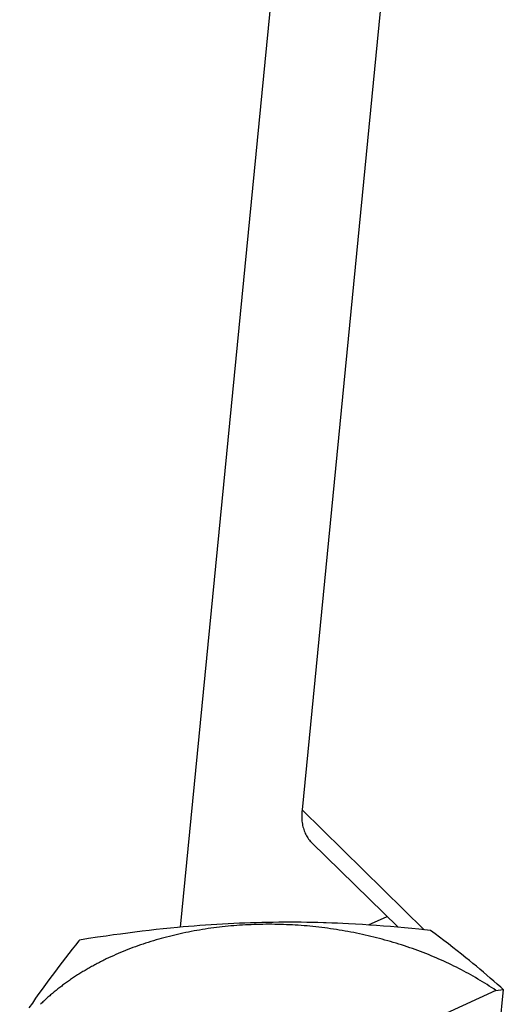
# Model space of a CAD drawing. Extents: x 0 to 594, y 0 to 420.
# Tile 113 of 131: x 528.06 to 529.61, y 117.61 to 120.75. Entities that reach past the tile are written whole.
import ezdxf

# ---------------------------------------------------------------- set-up
doc = ezdxf.new("R2010")
doc.units = 0
doc.header["$LTSCALE"] = 32.67
doc.layers.get('0').update_dxf_attribs({"linetype": 'CONTINUOUS'})

msp = doc.modelspace()

# ---------------------------------------------------------------- linework, layer by layer
at = {"color": 7, "linetype": 'CONTINUOUS'}
for p, q in [((529.1066, 123.2848), (528.576, 117.856)), ((529.4461, 123.1596), (528.9643, 118.2302)), ((528.9947, 118.1263), (529.2703, 117.8561)), ((529.1764, 117.8633), (529.2354, 117.8904)), ((528.4993, 117.8483), (528.4768, 117.8457)), ((528.5219, 117.8507), (528.4993, 117.8483)), ((528.5444, 117.853), (528.5219, 117.8507)), ((528.5668, 117.8551), (528.5444, 117.853)), ((528.5848, 117.8568), (528.5668, 117.8551)), ((528.6028, 117.8584), (528.5848, 117.8568)), ((528.6207, 117.8598), (528.6028, 117.8584)), ((528.6387, 117.8612), (528.6207, 117.8598)), ((528.6378, 117.8472), (528.6289, 117.8457)), ((528.6467, 117.8487), (528.6378, 117.8472)), ((528.6567, 117.8626), (528.6387, 117.8612)), ((528.6557, 117.8501), (528.6467, 117.8487)), ((528.6647, 117.8515), (528.6557, 117.8501)), ((528.6746, 117.8638), (528.6567, 117.8626)), ((528.6738, 117.8527), (528.6647, 117.8515)), ((528.6828, 117.854), (528.6738, 117.8527)), ((528.6926, 117.8649), (528.6746, 117.8638)), ((528.6919, 117.8551), (528.6828, 117.854)), ((528.701, 117.8562), (528.6919, 117.8551)), ((528.7106, 117.866), (528.6926, 117.8649)), ((528.7101, 117.8573), (528.701, 117.8562)), ((528.7193, 117.8582), (528.7101, 117.8573)), ((528.7285, 117.867), (528.7106, 117.866)), ((528.7285, 117.8592), (528.7193, 117.8582)), ((528.7465, 117.8679), (528.7285, 117.867)), ((528.7376, 117.86), (528.7285, 117.8592)), ((528.7468, 117.8608), (528.7376, 117.86)), ((528.7645, 117.8687), (528.7465, 117.8679)), ((528.7561, 117.8615), (528.7468, 117.8608)), ((528.7653, 117.8622), (528.7561, 117.8615)), ((528.7824, 117.8694), (528.7645, 117.8687)), ((528.7746, 117.8628), (528.7653, 117.8622)), ((528.7838, 117.8633), (528.7746, 117.8628)), ((528.8004, 117.87), (528.7824, 117.8694)), ((528.7931, 117.8638), (528.7838, 117.8633)), ((528.8024, 117.8642), (528.7931, 117.8638)), ((528.8183, 117.8706), (528.8004, 117.87)), ((528.8117, 117.8645), (528.8024, 117.8642)), ((528.821, 117.8648), (528.8117, 117.8645)), ((528.8363, 117.871), (528.8183, 117.8706)), ((528.8304, 117.865), (528.821, 117.8648)), ((528.8397, 117.8652), (528.8304, 117.865)), ((528.8542, 117.8714), (528.8363, 117.871)), ((528.8491, 117.8653), (528.8397, 117.8652)), ((528.8584, 117.8653), (528.8491, 117.8653)), ((528.8721, 117.8716), (528.8542, 117.8714)), ((528.8678, 117.8653), (528.8584, 117.8653)), ((528.8772, 117.8652), (528.8678, 117.8653)), ((528.8901, 117.8718), (528.8721, 117.8716)), ((528.8865, 117.865), (528.8772, 117.8652)), ((528.8959, 117.8648), (528.8865, 117.865)), ((528.908, 117.8719), (528.8901, 117.8718)), ((528.9053, 117.8645), (528.8959, 117.8648)), ((528.9147, 117.8642), (528.9053, 117.8645)), ((528.9258, 117.8719), (528.908, 117.8719)), ((528.9241, 117.8638), (528.9147, 117.8642)), ((528.9334, 117.8633), (528.9241, 117.8638)), ((528.9437, 117.8719), (528.9258, 117.8719)), ((528.9428, 117.8628), (528.9334, 117.8633)), ((528.9522, 117.8622), (528.9428, 117.8628)), ((528.9615, 117.8717), (528.9437, 117.8719)), ((528.9616, 117.8615), (528.9522, 117.8622)), ((528.9793, 117.8715), (528.9615, 117.8717)), ((528.971, 117.8608), (528.9616, 117.8615)), ((528.9804, 117.86), (528.971, 117.8608)), ((528.9971, 117.8711), (528.9793, 117.8715)), ((528.9897, 117.8591), (528.9804, 117.86)), ((528.9991, 117.8582), (528.9897, 117.8591)), ((529.0149, 117.8707), (528.9971, 117.8711)), ((529.0085, 117.8572), (528.9991, 117.8582)), ((529.0178, 117.8562), (529.0085, 117.8572)), ((529.0327, 117.8702), (529.0149, 117.8707)), ((529.0271, 117.8551), (529.0178, 117.8562)), ((529.0365, 117.8539), (529.0271, 117.8551)), ((529.0416, 117.8699), (529.0327, 117.8702)), ((529.0458, 117.8527), (529.0365, 117.8539)), ((529.0593, 117.8693), (529.0416, 117.8699)), ((529.0551, 117.8514), (529.0458, 117.8527)), ((529.0644, 117.8501), (529.0551, 117.8514)), ((529.0771, 117.8686), (529.0593, 117.8693)), ((529.0737, 117.8487), (529.0644, 117.8501)), ((529.083, 117.8472), (529.0737, 117.8487)), ((529.0948, 117.8679), (529.0771, 117.8686)), ((529.0922, 117.8456), (529.083, 117.8472)), ((529.1125, 117.867), (529.0948, 117.8679)), ((529.1347, 117.8658), (529.1125, 117.867)), ((529.1569, 117.8645), (529.1347, 117.8658)), ((529.1792, 117.8631), (529.1569, 117.8645)), ((529.2014, 117.8616), (529.1792, 117.8631)), ((529.2238, 117.8599), (529.2014, 117.8616)), ((529.2462, 117.8582), (529.2238, 117.8599)), ((529.2687, 117.8563), (529.2462, 117.8582)), ((529.2913, 117.8543), (529.2687, 117.8563)), ((529.314, 117.8522), (529.2913, 117.8543)), ((529.3369, 117.8499), (529.314, 117.8522)), ((529.3647, 117.8471), (529.3369, 117.8499)), ((529.374, 117.8461), (529.3647, 117.8471)), ((529.3884, 117.8353), (529.374, 117.8461)), ((528.2835, 117.8196), (528.2549, 117.8152)), ((528.3117, 117.8239), (528.2835, 117.8196)), ((528.3397, 117.828), (528.3117, 117.8239)), ((528.3628, 117.8313), (528.3397, 117.828)), ((528.3858, 117.8344), (528.3628, 117.8313)), ((528.4087, 117.8374), (528.3858, 117.8344)), ((528.4314, 117.8403), (528.4087, 117.8374)), ((528.4541, 117.8431), (528.4314, 117.8403)), ((528.4768, 117.8457), (528.4541, 117.8431)), ((528.4988, 117.8154), (528.4905, 117.8129)), ((528.5072, 117.8178), (528.4988, 117.8154)), ((528.5157, 117.8202), (528.5072, 117.8178)), ((528.5242, 117.8225), (528.5157, 117.8202)), ((528.5327, 117.8248), (528.5242, 117.8225)), ((528.5413, 117.827), (528.5327, 117.8248)), ((528.5499, 117.8291), (528.5413, 117.827)), ((528.5585, 117.8312), (528.5499, 117.8291)), ((528.5672, 117.8332), (528.5585, 117.8312)), ((528.5759, 117.8352), (528.5672, 117.8332)), ((528.5847, 117.8371), (528.5759, 117.8352)), ((528.5934, 117.8389), (528.5847, 117.8371)), ((528.6022, 117.8407), (528.5934, 117.8389)), ((528.6111, 117.8424), (528.6022, 117.8407)), ((528.62, 117.8441), (528.6111, 117.8424)), ((528.6289, 117.8457), (528.62, 117.8441)), ((529.1015, 117.844), (529.0922, 117.8456)), ((529.1107, 117.8424), (529.1015, 117.844)), ((529.1199, 117.8407), (529.1107, 117.8424)), ((529.1291, 117.8389), (529.1199, 117.8407)), ((529.1383, 117.837), (529.1291, 117.8389)), ((529.1474, 117.8351), (529.1383, 117.837)), ((529.1566, 117.8332), (529.1474, 117.8351)), ((529.1657, 117.8312), (529.1566, 117.8332)), ((529.1748, 117.8291), (529.1657, 117.8312)), ((529.1838, 117.8269), (529.1748, 117.8291)), ((529.1929, 117.8247), (529.1838, 117.8269)), ((529.2019, 117.8225), (529.1929, 117.8247)), ((529.2109, 117.8202), (529.2019, 117.8225)), ((529.2199, 117.8178), (529.2109, 117.8202)), ((529.2288, 117.8153), (529.2199, 117.8178)), ((529.2377, 117.8128), (529.2288, 117.8153)), ((529.4027, 117.8246), (529.3884, 117.8353)), ((529.4169, 117.8137), (529.4027, 117.8246)), ((528.2314, 117.7856), (528.2206, 117.7719)), ((528.2422, 117.7992), (528.2314, 117.7856)), ((528.4092, 117.7848), (528.4013, 117.7817)), ((528.4171, 117.7879), (528.4092, 117.7848)), ((528.4251, 117.7909), (528.4171, 117.7879)), ((528.4331, 117.7938), (528.4251, 117.7909)), ((528.4412, 117.7967), (528.4331, 117.7938)), ((528.4493, 117.7996), (528.4412, 117.7967)), ((528.4574, 117.8024), (528.4493, 117.7996)), ((528.4656, 117.8051), (528.4574, 117.8024)), ((528.4739, 117.8077), (528.4656, 117.8051)), ((528.4821, 117.8104), (528.4739, 117.8077)), ((528.4905, 117.8129), (528.4821, 117.8104)), ((529.2466, 117.8103), (529.2377, 117.8128)), ((529.2554, 117.8077), (529.2466, 117.8103)), ((529.2643, 117.805), (529.2554, 117.8077)), ((529.273, 117.8023), (529.2643, 117.805)), ((529.2818, 117.7995), (529.273, 117.8023)), ((529.2905, 117.7967), (529.2818, 117.7995)), ((529.2992, 117.7938), (529.2905, 117.7967)), ((529.3079, 117.7908), (529.2992, 117.7938)), ((529.3165, 117.7878), (529.3079, 117.7908)), ((529.325, 117.7847), (529.3165, 117.7878)), ((529.3336, 117.7816), (529.325, 117.7847)), ((529.4311, 117.8029), (529.4169, 117.8137)), ((529.4451, 117.7919), (529.4311, 117.8029)), ((529.4591, 117.7809), (529.4451, 117.7919)), ((528.21, 117.7581), (528.1993, 117.7443)), ((528.2206, 117.7719), (528.21, 117.7581)), ((528.3477, 117.7583), (528.3403, 117.7548)), ((528.3552, 117.7618), (528.3477, 117.7583)), ((528.3628, 117.7653), (528.3552, 117.7618)), ((528.3704, 117.7687), (528.3628, 117.7653)), ((528.378, 117.772), (528.3704, 117.7687)), ((528.3858, 117.7753), (528.378, 117.772)), ((528.3935, 117.7785), (528.3858, 117.7753)), ((528.4013, 117.7817), (528.3935, 117.7785)), ((529.3421, 117.7784), (529.3336, 117.7816)), ((529.3506, 117.7752), (529.3421, 117.7784)), ((529.359, 117.7719), (529.3506, 117.7752)), ((529.3674, 117.7686), (529.359, 117.7719)), ((529.3757, 117.7652), (529.3674, 117.7686)), ((529.384, 117.7617), (529.3757, 117.7652)), ((529.3923, 117.7582), (529.384, 117.7617)), ((529.4005, 117.7547), (529.3923, 117.7582)), ((529.4086, 117.751), (529.4005, 117.7547)), ((529.4731, 117.7699), (529.4591, 117.7809)), ((529.487, 117.7587), (529.4731, 117.7699)), ((529.4981, 117.7497), (529.487, 117.7587)), ((528.1888, 117.7304), (528.1782, 117.7164)), ((528.1993, 117.7443), (528.1888, 117.7304)), ((529.4167, 117.7474), (529.4086, 117.751)), ((529.4248, 117.7437), (529.4167, 117.7474)), ((529.4329, 117.7399), (529.4248, 117.7437)), ((529.4408, 117.7361), (529.4329, 117.7399)), ((529.4488, 117.7322), (529.4408, 117.7361)), ((529.4566, 117.7283), (529.4488, 117.7322)), ((529.4645, 117.7243), (529.4566, 117.7283)), ((529.4723, 117.7203), (529.4645, 117.7243)), ((529.5092, 117.7406), (529.4981, 117.7497)), ((529.5203, 117.7315), (529.5092, 117.7406)), ((529.5313, 117.7222), (529.5203, 117.7315)), ((529.5424, 117.7129), (529.5313, 117.7222)), ((528.1677, 117.7023), (528.1572, 117.688)), ((528.1782, 117.7164), (528.1677, 117.7023)), ((529.48, 117.7163), (529.4723, 117.7203)), ((529.4877, 117.7121), (529.48, 117.7163)), ((529.4953, 117.708), (529.4877, 117.7121)), ((529.5029, 117.7038), (529.4953, 117.708)), ((529.5104, 117.6995), (529.5029, 117.7038)), ((529.5178, 117.6952), (529.5104, 117.6995)), ((529.5252, 117.6908), (529.5178, 117.6952)), ((529.5326, 117.6864), (529.5252, 117.6908)), ((529.5535, 117.7035), (529.5424, 117.7129)), ((529.5645, 117.694), (529.5535, 117.7035)), ((529.5756, 117.6845), (529.5645, 117.694)), ((528.1361, 117.659), (528.1255, 117.6443)), ((528.1466, 117.6736), (528.1361, 117.659)), ((528.1572, 117.688), (528.1466, 117.6736)), ((529.5399, 117.682), (529.5326, 117.6864)), ((529.5471, 117.6775), (529.5399, 117.682)), ((529.5543, 117.673), (529.5471, 117.6775)), ((529.5614, 117.6684), (529.5543, 117.673)), ((529.5684, 117.6637), (529.5614, 117.6684)), ((529.5754, 117.6591), (529.5684, 117.6637)), ((529.5824, 117.6544), (529.5754, 117.6591)), ((529.5867, 117.6748), (529.5756, 117.6845)), ((529.606, 117.6577), (529.5785, 117.3756)), ((529.5824, 117.6544), (529.606, 117.6577)), ((529.5977, 117.665), (529.5867, 117.6748)), ((529.606, 117.6577), (529.5977, 117.665)), ((529.5824, 117.6544), (528.0641, 116.9573)), ((528.115, 117.6293), (528.1044, 117.6142)), ((528.1255, 117.6443), (528.115, 117.6293)), ((528.1044, 117.6142), (528.0937, 117.5988))]:
    msp.add_line(p, q, dxfattribs=at)
at = {"color": 9, "linetype": 'CONTINUOUS'}
msp.add_line((528.9643, 118.2302), (529.3541, 117.8482), dxfattribs=at)
at = {"color": 7, "linetype": 'CONTINUOUS'}
for points in [[(528.9643, 118.2302), (528.9638, 118.2249), (528.9635, 118.2197), (528.9634, 118.2145), (528.9634, 118.2094), (528.9635, 118.2044), (528.9638, 118.1995), (528.9642, 118.1946), (528.9648, 118.1899), (528.9655, 118.1852), (528.9663, 118.1807), (528.9673, 118.1762), (528.9685, 118.1718), (528.9698, 118.1675), (528.9712, 118.1634), (528.9728, 118.1593), (528.9745, 118.1554), (528.9763, 118.1515), (528.9783, 118.1478), (528.9804, 118.1442), (528.9827, 118.1407), (528.985, 118.1373), (528.9876, 118.1341), (528.9902, 118.131), (528.993, 118.128), (528.9947, 118.1263)], [(528.2549, 117.8152), (528.2531, 117.8129), (528.2422, 117.7992)], [(528.3403, 117.7548), (528.3366, 117.753), (528.3329, 117.7511), (528.3292, 117.7493), (528.3256, 117.7475), (528.3219, 117.7456), (528.3183, 117.7438), (528.3147, 117.7419), (528.3111, 117.74), (528.3075, 117.7381), (528.3039, 117.7362), (528.3004, 117.7343), (528.2968, 117.7323), (528.2933, 117.7304), (528.2898, 117.7284), (528.2863, 117.7264), (528.2828, 117.7244), (528.2794, 117.7224), (528.2759, 117.7204), (528.2725, 117.7184), (528.2691, 117.7164), (528.2657, 117.7143), (528.2623, 117.7123), (528.2589, 117.7102), (528.2556, 117.7081), (528.2522, 117.706), (528.2489, 117.7039), (528.2456, 117.7018), (528.2423, 117.6996), (528.239, 117.6975), (528.2358, 117.6953), (528.2325, 117.6931), (528.2293, 117.691), (528.2261, 117.6888), (528.2229, 117.6866), (528.2197, 117.6843), (528.2166, 117.6821), (528.2134, 117.6799), (528.2103, 117.6776), (528.2072, 117.6754), (528.2041, 117.6731), (528.2011, 117.6708), (528.198, 117.6685), (528.195, 117.6662), (528.192, 117.6639), (528.189, 117.6615), (528.186, 117.6592), (528.183, 117.6568), (528.1801, 117.6545), (528.1771, 117.6521), (528.1742, 117.6497), (528.1713, 117.6473), (528.1684, 117.6449), (528.1656, 117.6425), (528.1628, 117.6401), (528.1599, 117.6376), (528.1571, 117.6352), (528.1543, 117.6327), (528.1516, 117.6303), (528.1488, 117.6278), (528.1461, 117.6253), (528.1434, 117.6228), (528.1407, 117.6203), (528.138, 117.6178), (528.1354, 117.6152), (528.1327, 117.6127), (528.1301, 117.6102)]]:
    msp.add_lwpolyline(points, dxfattribs=at)

doc.saveas('drawing.dxf')
